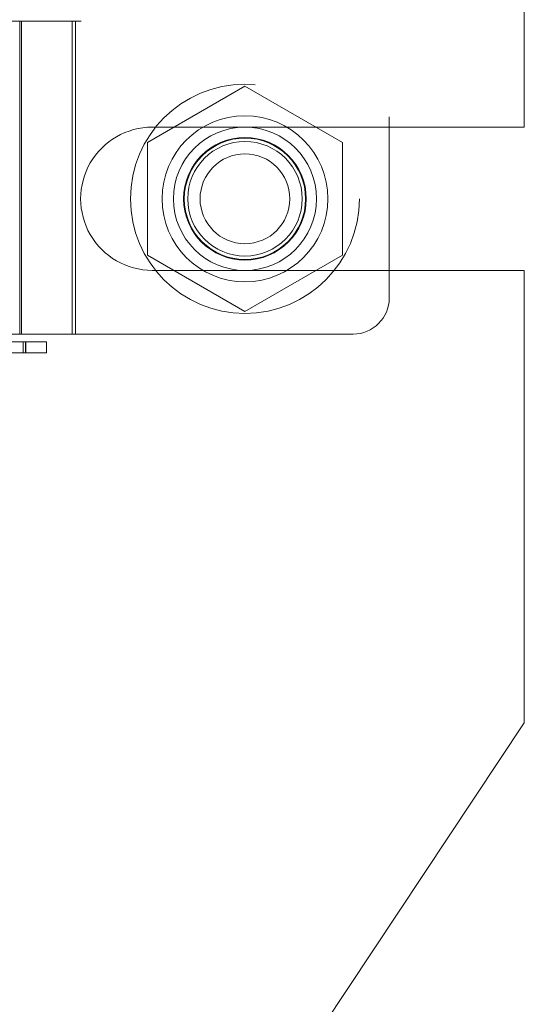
# Model space of a CAD drawing. Header units: inches. Extents: x 0.2 to 10.8, y 0.2 to 8.2.
# Tile 76 of 98: x 5.8925 to 5.9843, y 3.4047 to 3.5838. Entities that reach past the tile are written whole.
import ezdxf

# ---------------------------------------------------------------- set-up
doc = ezdxf.new("R2010")
doc.units = ezdxf.units.IN
doc.header["$MEASUREMENT"] = 0
doc.linetypes.add('HIDDEN', pattern=[0.07500000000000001, 0.05, -0.025])
doc.layers.add('SLD-0', color=179, linetype='Continuous')

msp = doc.modelspace()

# ---------------------------------------------------------------- linework, layer by layer
at = {"layer": 'SLD-0', "linetype": 'HIDDEN', "lineweight": 18}
for p, q in [((5.959701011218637, 3.766107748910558), (5.959701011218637, 3.533168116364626)), ((5.984287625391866, 3.564233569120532), (5.984287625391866, 3.735025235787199)), ((5.903628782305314, 3.715746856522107), (5.903628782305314, 3.583529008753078)), ((5.865868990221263, 3.583529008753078), (5.90261439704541, 3.583529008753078)), ((5.892481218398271, 3.583529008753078), (5.892481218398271, 3.5266064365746)), ((5.89277187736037, 3.5266064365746), (5.89277187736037, 3.583529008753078)), ((5.901988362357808, 3.5266064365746), (5.901988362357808, 3.583529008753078)), ((5.90261439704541, 3.583529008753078), (5.903628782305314, 3.583529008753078)), ((5.90261439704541, 3.5266064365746), (5.90261439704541, 3.583529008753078)), ((5.933454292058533, 3.571708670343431), (5.915704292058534, 3.561460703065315)), ((5.951204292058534, 3.561460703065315), (5.933454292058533, 3.571708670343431)), ((5.916579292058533, 3.564233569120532), (5.984287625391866, 3.564233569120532)), ((5.915704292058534, 3.561460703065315), (5.915704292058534, 3.540964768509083)), ((5.951204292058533, 3.540964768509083), (5.951204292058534, 3.561460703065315)), ((5.915704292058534, 3.540964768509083), (5.933454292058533, 3.530716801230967)), ((5.933454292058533, 3.530716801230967), (5.951204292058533, 3.540964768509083)), ((5.916579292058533, 3.538191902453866), (5.984287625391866, 3.538191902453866)), ((5.984287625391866, 3.455952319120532), (5.984287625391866, 3.538191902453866)), ((5.90261439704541, 3.5266064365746), (5.865868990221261, 3.5266064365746)), ((5.873526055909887, 3.525175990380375), (5.897365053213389, 3.525175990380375)), ((5.893092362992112, 3.525175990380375), (5.893092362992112, 3.523207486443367)), ((5.893092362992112, 3.523207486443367), (5.893092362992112, 3.525175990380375)), ((5.893542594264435, 3.523207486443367), (5.893542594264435, 3.525175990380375)), ((5.893542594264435, 3.525175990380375), (5.893542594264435, 3.523207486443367)), ((5.893578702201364, 3.523207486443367), (5.893578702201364, 3.525175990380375)), ((5.897365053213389, 3.523207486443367), (5.897365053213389, 3.525175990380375)), ((5.90261439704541, 3.5266064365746), (5.953139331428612, 3.5266064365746)), ((5.897365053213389, 3.523207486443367), (5.873526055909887, 3.523207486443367)), ((5.984287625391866, 3.455952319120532), (5.929662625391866, 3.373712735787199))]:
    msp.add_line(p, q, dxfattribs=at)
for radius in [0.02083333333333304, 0.01509186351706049, 0.01302083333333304, 0.01115485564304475, 0.01104166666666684, 0.01041666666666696, 0.008162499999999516]:
    msp.add_circle((5.933454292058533, 3.551212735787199), radius, dxfattribs=at)
for centre, radius, start, end in [((5.916579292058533, 3.551212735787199), 0.01302083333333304, 90, 270.0000000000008), ((5.953139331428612, 3.533168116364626), 0.006561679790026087, 270.0000000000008, 0)]:
    msp.add_arc(centre, radius, start, end, dxfattribs=at)

doc.saveas('drawing.dxf')
